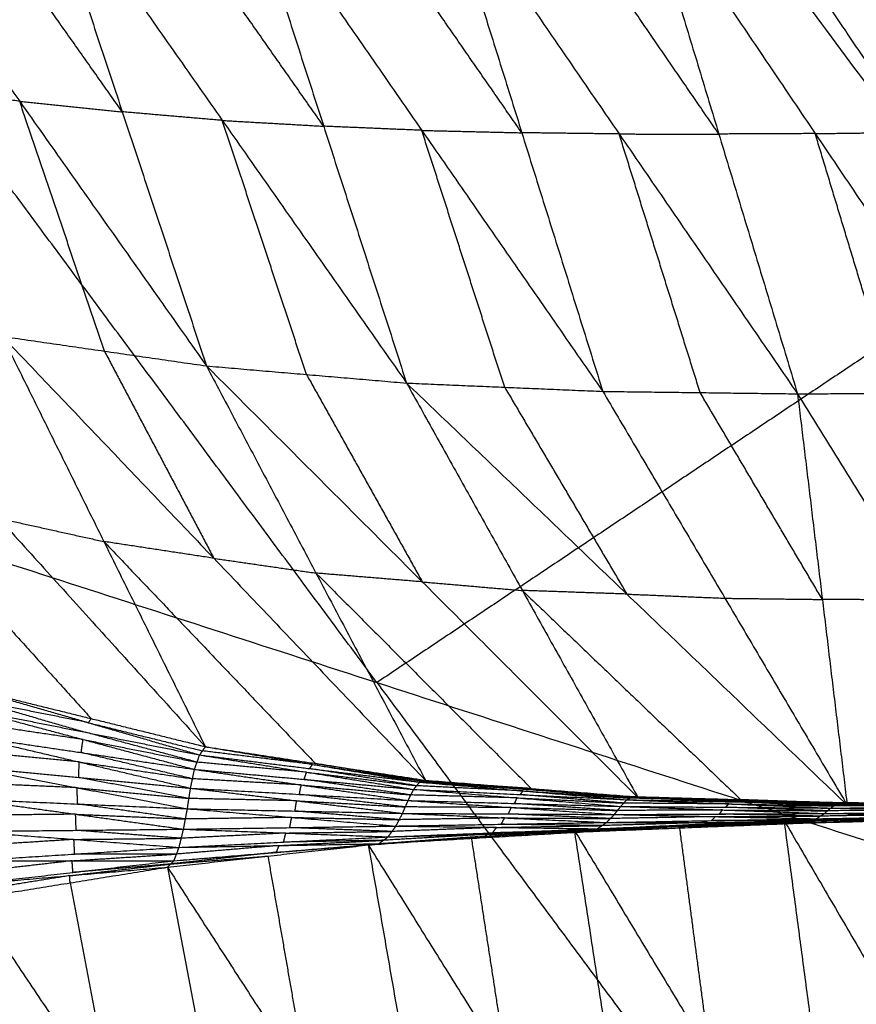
# Model space of a CAD drawing. Header units: millimetres. Extents: x -106 to 110, y -96 to 120.
# Tile 62 of 256: x -66.99 to -63.71, y -39.12 to -35.26. Entities that reach past the tile are written whole.
import ezdxf

# ---------------------------------------------------------------- set-up
doc = ezdxf.new("R2010")
doc.units = ezdxf.units.MM
doc.header["$MEASUREMENT"] = 0
doc.layers.add('Default', color=7, linetype='Continuous', true_color=0x000000)

msp = doc.modelspace()

# ---------------------------------------------------------------- linework, layer by layer
at = {"layer": 'Default'}
for points in [[(-70.4009, -36.3005, 6.9532), (-67.9536, -34.6653, 6.2709), (-65.5063, -33.0301, 5.5886)], [(-65.5063, -33.0301, 5.5886), (-63.1396, -36.2213, 5.5886), (-60.7728, -39.4125, 5.5886)], [(-67.721, -34.5396, 0.5674), (-66.9882, -35.5772, 1.0672), (-66.2554, -36.6148, 1.5669)], [(-66.5857, -35.6185, 0.9623), (-66.9521, -35.0997, 0.7124), (-67.3185, -34.5809, 0.4625)], [(-66.9161, -34.6222, 0.3576), (-66.5857, -35.6185, 0.9623), (-66.2554, -36.6148, 1.5669)], [(-66.9161, -34.6222, 0.3576), (-66.1933, -35.6521, 0.8735), (-65.4706, -36.6821, 1.3894)], [(-65.5868, -37.8565, 6.2709), (-66.7702, -36.2609, 6.2709), (-67.9536, -34.6653, 6.2709)], [(-65.7957, -35.6749, 0.778), (-66.157, -35.1599, 0.5201), (-66.5184, -34.6449, 0.2621)], [(-66.1208, -34.6676, 0.1666), (-65.7957, -35.6749, 0.778), (-65.4706, -36.6821, 1.3894)], [(-66.1208, -34.6676, 0.1666), (-65.4109, -35.6911, 0.6948), (-64.7009, -36.7147, 1.2231)], [(-65.0185, -35.7005, 0.6079), (-65.3735, -35.1888, 0.3438), (-65.7284, -34.677, 0.0796)], [(-65.3361, -34.6864, -0.0073), (-65.0185, -35.7005, 0.6079), (-64.7009, -36.7147, 1.2231)], [(-65.3361, -34.6864, -0.0073), (-64.6364, -35.7053, 0.5295), (-63.9368, -36.7242, 1.0664)], [(-64.2456, -35.7055, 0.4498), (-64.5955, -35.1961, 0.1814), (-64.9453, -34.6866, -0.0871)], [(-64.5545, -34.6869, -0.1668), (-64.2456, -35.7055, 0.4498), (-63.9368, -36.7242, 1.0664)], [(-64.5545, -34.6869, -0.1668), (-63.8675, -35.7038, 0.3766), (-63.1805, -36.7207, 0.9201)], [(-63.4795, -35.6986, 0.3039), (-63.823, -35.1901, 0.0321), (-64.1665, -34.6816, -0.2396)], [(-63.7786, -34.6764, -0.3123), (-63.4795, -35.6986, 0.3039), (-63.1805, -36.7207, 0.9201)], [(-63.7786, -34.6764, -0.3123), (-63.0989, -35.6944, 0.2347), (-62.4192, -36.7124, 0.7817)], [(-66.9882, -35.5772, 1.0672), (-67.1884, -35.5482, 1.1144), (-67.3887, -35.5192, 1.1615)], [(-66.6559, -36.5568, 1.6613), (-66.822, -36.067, 1.3642), (-66.9882, -35.5772, 1.0672)], [(-66.9882, -35.5772, 1.0672), (-66.787, -35.5979, 1.0147), (-66.5857, -35.6185, 0.9623)], [(-66.1933, -35.6521, 0.8735), (-66.3895, -35.6353, 0.9179), (-66.5857, -35.6185, 0.9623)], [(-65.863, -36.6485, 1.4782), (-66.0281, -36.1503, 1.1758), (-66.1933, -35.6521, 0.8735)], [(-66.1933, -35.6521, 0.8735), (-65.9945, -35.6635, 0.8258), (-65.7957, -35.6749, 0.778)], [(-65.4109, -35.6911, 0.6948), (-65.6033, -35.683, 0.7364), (-65.7957, -35.6749, 0.778)], [(-65.0857, -36.6984, 1.3062), (-65.2483, -36.1948, 1.0005), (-65.4109, -35.6911, 0.6948)], [(-65.4109, -35.6911, 0.6948), (-65.2147, -35.6958, 0.6514), (-65.0185, -35.7005, 0.6079)], [(-64.6364, -35.7053, 0.5295), (-64.8275, -35.7029, 0.5687), (-65.0185, -35.7005, 0.6079)], [(-64.3189, -36.7194, 1.1447), (-64.4777, -36.2124, 0.8371), (-64.6364, -35.7053, 0.5295)], [(-64.6364, -35.7053, 0.5295), (-64.441, -35.7054, 0.4897), (-64.2456, -35.7055, 0.4498)], [(-63.8675, -35.7038, 0.3766), (-64.0566, -35.7047, 0.4132), (-64.2456, -35.7055, 0.4498)], [(-63.8675, -35.7038, 0.3766), (-63.6735, -35.7012, 0.3402), (-63.4795, -35.6986, 0.3039)], [(-63.5586, -36.7225, 0.9932), (-63.7131, -36.2131, 0.6849), (-63.8675, -35.7038, 0.3766)], [(-63.1396, -36.2213, 5.5886), (-64.3632, -37.0389, 5.9297), (-65.5868, -37.8565, 6.2709)], [(-70.4009, -36.3005, 6.9532), (-67.862, -39.7238, 6.9532), (-65.3232, -43.147, 6.9532)], [(-70.4009, -36.3005, 6.9532), (-65.5868, -37.8565, 6.2709), (-60.7728, -39.4125, 5.5886)], [(-67.8811, -36.3161, 1.9565), (-67.0703, -37.2122, 2.6794), (-66.2596, -38.1082, 3.4023)], [(-67.0564, -36.4988, 1.7557), (-66.658, -37.3035, 2.579), (-66.2596, -38.1082, 3.4023)], [(-67.0564, -36.4988, 1.7557), (-66.6559, -36.5568, 1.6613), (-66.2554, -36.6148, 1.5669)], [(-67.0564, -36.4988, 1.7557), (-66.2264, -37.3693, 2.4948), (-65.3964, -38.2398, 3.234)], [(-66.6559, -36.5568, 1.6613), (-66.4411, -36.963, 2.0781), (-66.2264, -37.3693, 2.4948)], [(-66.2554, -36.6148, 1.5669), (-65.863, -36.6485, 1.4782), (-65.4706, -36.6821, 1.3894)], [(-66.2554, -36.6148, 1.5669), (-65.8259, -37.4273, 2.4005), (-65.3964, -38.2398, 3.234)], [(-66.2554, -36.6148, 1.5669), (-65.4087, -37.4618, 2.3176), (-64.562, -38.3089, 3.0682)], [(-65.863, -36.6485, 1.4782), (-65.6358, -37.0552, 1.8979), (-65.4087, -37.4618, 2.3176)], [(-65.4706, -36.6821, 1.3894), (-65.0857, -36.6984, 1.3062), (-64.7009, -36.7147, 1.2231)], [(-65.4706, -36.6821, 1.3894), (-65.0163, -37.4955, 2.2288), (-64.562, -38.3089, 3.0682)], [(-65.4706, -36.6821, 1.3894), (-64.6064, -37.5096, 2.1474), (-63.7422, -38.3371, 2.9054)], [(-65.0857, -36.6984, 1.3062), (-64.8461, -37.104, 1.7268), (-64.6064, -37.5096, 2.1474)], [(-64.7009, -36.7147, 1.2231), (-64.3189, -36.7194, 1.1447), (-63.9368, -36.7242, 1.0664)], [(-64.7009, -36.7147, 1.2231), (-64.2216, -37.5259, 2.0642), (-63.7422, -38.3371, 2.9054)], [(-63.8395, -37.5307, 1.9859), (-64.0792, -37.1251, 1.5653), (-64.3189, -36.7194, 1.1447)], [(-63.9368, -36.7242, 1.0664), (-63.5586, -36.7225, 0.9932), (-63.1805, -36.7207, 0.9201)], [(-63.9368, -36.7242, 1.0664), (-63.8395, -37.5307, 1.9859), (-63.7422, -38.3371, 2.9054)], [(-63.9368, -36.7242, 1.0664), (-63.4352, -37.5329, 1.9071), (-62.9337, -38.3417, 2.7477)], [(-67.5184, -37.1017, 2.7631), (-67.113, -37.5498, 3.1246), (-66.7077, -37.9978, 3.486)], [(-67.0703, -37.2122, 2.6794), (-66.8642, -37.2578, 2.6292), (-66.658, -37.3035, 2.579)], [(-66.658, -37.3035, 2.579), (-66.243, -37.7388, 2.9486), (-65.828, -38.174, 3.3181)], [(-66.2264, -37.3693, 2.4948), (-66.4422, -37.3364, 2.5369), (-66.658, -37.3035, 2.579)], [(-66.2264, -37.3693, 2.4948), (-66.0261, -37.3983, 2.4476), (-65.8259, -37.4273, 2.4005)], [(-65.8259, -37.4273, 2.4005), (-65.4026, -37.8508, 2.7758), (-64.9792, -38.2744, 3.1511)], [(-65.4087, -37.4618, 2.3176), (-65.6173, -37.4446, 2.359), (-65.8259, -37.4273, 2.4005)], [(-65.4087, -37.4618, 2.3176), (-65.2125, -37.4787, 2.2732), (-65.0163, -37.4955, 2.2288)], [(-65.0163, -37.4955, 2.2288), (-64.5842, -37.9092, 2.6078), (-64.1521, -38.323, 2.9868)], [(-64.6064, -37.5096, 2.1474), (-64.8113, -37.5025, 2.1881), (-65.0163, -37.4955, 2.2288)], [(-64.6064, -37.5096, 2.1474), (-64.414, -37.5178, 2.1058), (-64.2216, -37.5259, 2.0642)], [(-64.2216, -37.5259, 2.0642), (-64.0305, -37.5283, 2.0251), (-63.8395, -37.5307, 1.9859)], [(-63.4352, -37.5329, 1.9071), (-63.6374, -37.5318, 1.9465), (-63.8395, -37.5307, 1.9859)], [(-65.5868, -37.8565, 6.2709), (-64.3174, -39.5681, 6.2709), (-63.048, -41.2798, 6.2709)], [(-67.1557, -37.8874, 3.5697), (-66.719, -38.0139, 3.4553), (-66.2823, -38.1405, 3.3408)], [(-67.1557, -37.8874, 3.5697), (-66.7077, -37.9978, 3.486), (-66.2596, -38.1082, 3.4023)], [(-67.1664, -37.925, 3.5219), (-66.948, -37.9883, 3.4647), (-66.7297, -38.0516, 3.4075)], [(-66.719, -38.0139, 3.4553), (-66.9427, -37.9695, 3.4886), (-67.1664, -37.925, 3.5219)], [(-67.1771, -37.9627, 3.4741), (-66.7398, -38.0799, 3.3845), (-66.3026, -38.197, 3.2948)], [(-67.1771, -37.9627, 3.4741), (-66.7297, -38.0516, 3.4075), (-66.2823, -38.1405, 3.3408)], [(-66.7398, -38.0799, 3.3845), (-66.962, -38.0469, 3.4118), (-67.1841, -38.014, 3.4392)], [(-66.7077, -37.9978, 3.486), (-66.7133, -38.0059, 3.4706), (-66.719, -38.0139, 3.4553)], [(-66.719, -38.0139, 3.4553), (-66.495, -38.0692, 3.4134), (-66.271, -38.1244, 3.3716)], [(-67.1911, -38.0653, 3.4044), (-66.7546, -38.168, 3.3409), (-66.318, -38.2708, 3.2774)], [(-67.1911, -38.0653, 3.4044), (-66.7469, -38.1311, 3.3496), (-66.3026, -38.197, 3.2948)], [(-66.2924, -38.1688, 3.3178), (-66.5111, -38.1102, 3.3626), (-66.7297, -38.0516, 3.4075)], [(-73.0659, -38.0813, 7.9444), (-69.1946, -40.6141, 7.4488), (-65.3232, -43.147, 6.9532)], [(-66.7469, -38.1311, 3.3496), (-66.7433, -38.1055, 3.367), (-66.7398, -38.0799, 3.3845)], [(-66.7398, -38.0799, 3.3845), (-66.5161, -38.1243, 3.3511), (-66.2924, -38.1688, 3.3178)], [(-66.2823, -38.1405, 3.3408), (-66.271, -38.1244, 3.3716), (-66.2596, -38.1082, 3.4023)], [(-66.2596, -38.1082, 3.4023), (-65.8395, -38.1777, 3.2995), (-65.4193, -38.2471, 3.1967)], [(-66.2596, -38.1082, 3.4023), (-65.828, -38.174, 3.3181), (-65.3964, -38.2398, 3.234)], [(-66.7546, -38.168, 3.3409), (-66.9739, -38.1469, 3.3653), (-67.1933, -38.1258, 3.3897)], [(-66.3103, -38.2339, 3.2861), (-66.5286, -38.1825, 3.3179), (-66.7469, -38.1311, 3.3496)], [(-66.3026, -38.197, 3.2948), (-66.2924, -38.1688, 3.3178), (-66.2823, -38.1405, 3.3408)], [(-66.2823, -38.1405, 3.3408), (-65.8625, -38.208, 3.2542), (-65.4428, -38.2754, 3.1675)], [(-66.2823, -38.1405, 3.3408), (-65.8508, -38.1938, 3.2688), (-65.4193, -38.2471, 3.1967)], [(-65.8395, -38.1777, 3.2995), (-66.0552, -38.151, 3.3355), (-66.271, -38.1244, 3.3716)], [(-67.1955, -38.1864, 3.375), (-66.7629, -38.2689, 3.3323), (-66.3303, -38.3515, 3.2895)], [(-67.1955, -38.1864, 3.375), (-66.7567, -38.2286, 3.3262), (-66.318, -38.2708, 3.2774)], [(-66.7567, -38.2286, 3.3262), (-66.7557, -38.1983, 3.3336), (-66.7546, -38.168, 3.3409)], [(-66.7546, -38.168, 3.3409), (-66.5324, -38.2009, 3.3135), (-66.3103, -38.2339, 3.2861)], [(-65.8625, -38.208, 3.2542), (-66.0775, -38.1884, 3.286), (-66.2924, -38.1688, 3.3178)], [(-65.8508, -38.1938, 3.2688), (-65.8451, -38.1857, 3.2842), (-65.8395, -38.1777, 3.2995)], [(-65.8395, -38.1777, 3.2995), (-65.6236, -38.2106, 3.2574), (-65.4078, -38.2435, 3.2154)], [(-65.4078, -38.2435, 3.2154), (-65.6179, -38.2088, 3.2668), (-65.828, -38.174, 3.3181)], [(-66.318, -38.2708, 3.2774), (-66.3103, -38.2339, 3.2861), (-66.3026, -38.197, 3.2948)], [(-66.3026, -38.197, 3.2948), (-65.8836, -38.2581, 3.2266), (-65.4647, -38.3191, 3.1583)], [(-66.3026, -38.197, 3.2948), (-65.8727, -38.2362, 3.2312), (-65.4428, -38.2754, 3.1675)], [(-65.8727, -38.2362, 3.2312), (-65.8676, -38.2221, 3.2427), (-65.8625, -38.208, 3.2542)], [(-65.8625, -38.208, 3.2542), (-65.6468, -38.2346, 3.2181), (-65.431, -38.2612, 3.1821)], [(-65.431, -38.2612, 3.1821), (-65.6409, -38.2275, 3.2255), (-65.8508, -38.1938, 3.2688)], [(-66.7629, -38.2689, 3.3323), (-66.9783, -38.2596, 3.3565), (-67.1938, -38.2503, 3.3807)], [(-66.3242, -38.3111, 3.2835), (-66.5404, -38.2698, 3.3048), (-66.7567, -38.2286, 3.3262)], [(-65.8836, -38.2581, 3.2266), (-66.097, -38.246, 3.2563), (-66.3103, -38.2339, 3.2861)], [(-65.8913, -38.2949, 3.2179), (-65.8875, -38.2765, 3.2222), (-65.8836, -38.2581, 3.2266)], [(-65.8836, -38.2581, 3.2266), (-65.6687, -38.2777, 3.1947), (-65.4537, -38.2973, 3.1629)], [(-65.4537, -38.2973, 3.1629), (-65.6632, -38.2667, 3.197), (-65.8727, -38.2362, 3.2312)], [(-65.4428, -38.2754, 3.1675), (-65.431, -38.2612, 3.1821), (-65.4193, -38.2471, 3.1967)], [(-65.013, -38.2816, 3.1127), (-65.222, -38.2714, 3.1474), (-65.431, -38.2612, 3.1821)], [(-65.4193, -38.2471, 3.1967), (-65.4078, -38.2435, 3.2154), (-65.3964, -38.2398, 3.234)], [(-65.4193, -38.2471, 3.1967), (-65.013, -38.2816, 3.1127), (-64.6067, -38.3162, 3.0287)], [(-65.4193, -38.2471, 3.1967), (-65.0012, -38.2753, 3.1218), (-64.5832, -38.3036, 3.0469)], [(-65.4078, -38.2435, 3.2154), (-65.2045, -38.2594, 3.1686), (-65.0012, -38.2753, 3.1218)], [(-64.9898, -38.2717, 3.1404), (-65.1988, -38.2576, 3.1779), (-65.4078, -38.2435, 3.2154)], [(-65.3964, -38.2398, 3.234), (-64.9898, -38.2717, 3.1404), (-64.5832, -38.3036, 3.0469)], [(-65.3964, -38.2398, 3.234), (-64.9792, -38.2744, 3.1511), (-64.562, -38.3089, 3.0682)], [(-66.7612, -38.3328, 3.338), (-66.762, -38.3009, 3.3351), (-66.7629, -38.2689, 3.3323)], [(-66.7629, -38.2689, 3.3323), (-66.5435, -38.29, 3.3079), (-66.3242, -38.3111, 3.2835)], [(-66.3303, -38.3515, 3.2895), (-66.3242, -38.3111, 3.2835), (-66.318, -38.2708, 3.2774)], [(-66.318, -38.2708, 3.2774), (-65.9021, -38.3201, 3.2239), (-65.4861, -38.3695, 3.1704)], [(-66.318, -38.2708, 3.2774), (-65.8913, -38.2949, 3.2179), (-65.4647, -38.3191, 3.1583)], [(-65.4754, -38.3443, 3.1644), (-65.6834, -38.3196, 3.1911), (-65.8913, -38.2949, 3.2179)], [(-65.4647, -38.3191, 3.1583), (-65.4537, -38.2973, 3.1629), (-65.4428, -38.2754, 3.1675)], [(-65.0366, -38.3088, 3.096), (-65.2452, -38.3031, 3.1295), (-65.4537, -38.2973, 3.1629)], [(-65.4428, -38.2754, 3.1675), (-65.0366, -38.3088, 3.096), (-64.6304, -38.3423, 3.0246)], [(-65.4428, -38.2754, 3.1675), (-65.0247, -38.2958, 3.0981), (-64.6067, -38.3162, 3.0287)], [(-65.0247, -38.2958, 3.0981), (-65.0188, -38.2887, 3.1054), (-65.013, -38.2816, 3.1127)], [(-64.6185, -38.3293, 3.0267), (-64.8216, -38.3125, 3.0624), (-65.0247, -38.2958, 3.0981)], [(-65.013, -38.2816, 3.1127), (-64.8039, -38.2958, 3.0753), (-64.5949, -38.3099, 3.0378)], [(-64.5949, -38.3099, 3.0378), (-64.7981, -38.2926, 3.0798), (-65.0012, -38.2753, 3.1218)], [(-64.9898, -38.2717, 3.1404), (-64.7812, -38.289, 3.099), (-64.5726, -38.3062, 3.0575)], [(-64.9792, -38.2744, 3.1511), (-64.9845, -38.273, 3.1458), (-64.9898, -38.2717, 3.1404)], [(-64.6067, -38.3162, 3.0287), (-64.5949, -38.3099, 3.0378), (-64.5832, -38.3036, 3.0469)], [(-64.5832, -38.3036, 3.0469), (-64.5726, -38.3062, 3.0575), (-64.562, -38.3089, 3.0682)], [(-64.5832, -38.3036, 3.0469), (-64.1833, -38.3179, 2.9649), (-63.7834, -38.3322, 2.8829)], [(-64.5832, -38.3036, 3.0469), (-64.1722, -38.3154, 2.9705), (-63.7613, -38.3272, 2.8941)], [(-67.1921, -38.3142, 3.3865), (-66.7688, -38.3729, 3.3513), (-66.3454, -38.4316, 3.3162)], [(-67.1921, -38.3142, 3.3865), (-66.7612, -38.3328, 3.338), (-66.3303, -38.3515, 3.2895)], [(-66.3378, -38.3916, 3.3028), (-66.5495, -38.3622, 3.3204), (-66.7612, -38.3328, 3.338)], [(-65.9021, -38.3201, 3.2239), (-66.1131, -38.3156, 3.2537), (-66.3242, -38.3111, 3.2835)], [(-65.9082, -38.3605, 3.23), (-65.9051, -38.3403, 3.2269), (-65.9021, -38.3201, 3.2239)], [(-65.9021, -38.3201, 3.2239), (-65.6887, -38.3322, 3.1941), (-65.4754, -38.3443, 3.1644)], [(-65.4861, -38.3695, 3.1704), (-65.4754, -38.3443, 3.1644), (-65.4647, -38.3191, 3.1583)], [(-65.4647, -38.3191, 3.1583), (-65.0601, -38.3466, 3.0972), (-64.6555, -38.3741, 3.036)], [(-65.4647, -38.3191, 3.1583), (-65.0475, -38.3307, 3.0915), (-64.6304, -38.3423, 3.0246)], [(-65.0475, -38.3307, 3.0915), (-65.0421, -38.3198, 3.0937), (-65.0366, -38.3088, 3.096)], [(-64.643, -38.3582, 3.0303), (-64.8452, -38.3445, 3.0609), (-65.0475, -38.3307, 3.0915)], [(-65.0366, -38.3088, 3.096), (-64.8276, -38.319, 3.0614), (-64.6185, -38.3293, 3.0267)], [(-64.6555, -38.3741, 3.036), (-64.643, -38.3582, 3.0303), (-64.6304, -38.3423, 3.0246)], [(-64.6304, -38.3423, 3.0246), (-64.6185, -38.3293, 3.0267), (-64.6067, -38.3162, 3.0287)], [(-64.6304, -38.3423, 3.0246), (-64.2313, -38.3563, 2.9582), (-63.8321, -38.3702, 2.8919)], [(-64.6304, -38.3423, 3.0246), (-64.2186, -38.3456, 2.9531), (-63.8068, -38.3488, 2.8816)], [(-64.2067, -38.3325, 2.9552), (-64.4126, -38.3309, 2.9909), (-64.6185, -38.3293, 3.0267)], [(-64.6067, -38.3162, 3.0287), (-64.2067, -38.3325, 2.9552), (-63.8068, -38.3488, 2.8816)], [(-64.6067, -38.3162, 3.0287), (-64.195, -38.3242, 2.9558), (-63.7834, -38.3322, 2.8829)], [(-64.1833, -38.3179, 2.9649), (-64.3891, -38.3139, 3.0014), (-64.5949, -38.3099, 3.0378)], [(-64.5726, -38.3062, 3.0575), (-64.3724, -38.3108, 3.014), (-64.1722, -38.3154, 2.9705)], [(-64.1617, -38.318, 2.9811), (-64.3671, -38.3121, 3.0193), (-64.5726, -38.3062, 3.0575)], [(-64.562, -38.3089, 3.0682), (-64.1617, -38.318, 2.9811), (-63.7613, -38.3272, 2.8941)], [(-64.562, -38.3089, 3.0682), (-64.1521, -38.323, 2.9868), (-63.7422, -38.3371, 2.9054)], [(-64.2186, -38.3456, 2.9531), (-64.2127, -38.339, 2.9541), (-64.2067, -38.3325, 2.9552)], [(-64.2067, -38.3325, 2.9552), (-64.0009, -38.3365, 2.9187), (-63.7951, -38.3405, 2.8822)], [(-64.195, -38.3242, 2.9558), (-64.1892, -38.3211, 2.9603), (-64.1833, -38.3179, 2.9649)], [(-63.7951, -38.3405, 2.8822), (-63.9951, -38.3324, 2.919), (-64.195, -38.3242, 2.9558)], [(-64.1833, -38.3179, 2.9649), (-63.9778, -38.3238, 2.9267), (-63.7723, -38.3297, 2.8885)], [(-63.7723, -38.3297, 2.8885), (-63.9723, -38.3225, 2.9295), (-64.1722, -38.3154, 2.9705)], [(-64.1617, -38.318, 2.9811), (-63.9567, -38.3251, 2.9404), (-63.7517, -38.3322, 2.8997)], [(-64.1521, -38.323, 2.9868), (-64.1569, -38.3205, 2.984), (-64.1617, -38.318, 2.9811)], [(-63.8068, -38.3488, 2.8816), (-63.7951, -38.3405, 2.8822), (-63.7834, -38.3322, 2.8829)], [(-63.386, -38.3387, 2.8079), (-63.5905, -38.3396, 2.8451), (-63.7951, -38.3405, 2.8822)], [(-63.7834, -38.3322, 2.8829), (-63.7723, -38.3297, 2.8885), (-63.7613, -38.3272, 2.8941)], [(-63.7834, -38.3322, 2.8829), (-63.386, -38.3387, 2.8079), (-62.9885, -38.3451, 2.733)], [(-63.7834, -38.3322, 2.8829), (-63.3757, -38.3328, 2.8081), (-62.968, -38.3334, 2.7334)], [(-63.3646, -38.3303, 2.8138), (-63.5685, -38.33, 2.8511), (-63.7723, -38.3297, 2.8885)], [(-63.7613, -38.3272, 2.8941), (-63.7517, -38.3322, 2.8997), (-63.7422, -38.3371, 2.9054)], [(-63.7613, -38.3272, 2.8941), (-63.3646, -38.3303, 2.8138), (-62.968, -38.3334, 2.7334)], [(-63.7613, -38.3272, 2.8941), (-63.3552, -38.3293, 2.8177), (-62.9492, -38.3313, 2.7412)], [(-63.7517, -38.3322, 2.8997), (-63.5535, -38.3307, 2.8587), (-63.3552, -38.3293, 2.8177)], [(-63.3457, -38.3342, 2.8233), (-63.5487, -38.3332, 2.8615), (-63.7517, -38.3322, 2.8997)], [(-63.7422, -38.3371, 2.9054), (-63.3457, -38.3342, 2.8233), (-62.9492, -38.3313, 2.7412)], [(-63.7422, -38.3371, 2.9054), (-63.3379, -38.3394, 2.8266), (-62.9337, -38.3417, 2.7477)], [(-66.7688, -38.3729, 3.3513), (-66.9794, -38.3751, 3.3778), (-67.1901, -38.3773, 3.4042)], [(-66.7667, -38.436, 3.369), (-66.7677, -38.4045, 3.3602), (-66.7688, -38.3729, 3.3513)], [(-66.7688, -38.3729, 3.3513), (-66.5533, -38.3822, 3.3271), (-66.3378, -38.3916, 3.3028)], [(-66.3454, -38.4316, 3.3162), (-66.3378, -38.3916, 3.3028), (-66.3303, -38.3515, 3.2895)], [(-66.3303, -38.3515, 3.2895), (-65.9213, -38.3854, 3.2401), (-65.5124, -38.4193, 3.1908)], [(-66.3303, -38.3515, 3.2895), (-65.9082, -38.3605, 3.23), (-65.4861, -38.3695, 3.1704)], [(-65.4993, -38.3944, 3.1806), (-65.7037, -38.3775, 3.2053), (-65.9082, -38.3605, 3.23)], [(-65.5124, -38.4193, 3.1908), (-65.4993, -38.3944, 3.1806), (-65.4861, -38.3695, 3.1704)], [(-65.4861, -38.3695, 3.1704), (-65.0861, -38.3874, 3.1111), (-64.6862, -38.4053, 3.0517)], [(-65.4861, -38.3695, 3.1704), (-65.0708, -38.3718, 3.1032), (-64.6555, -38.3741, 3.036)], [(-65.0601, -38.3466, 3.0972), (-65.2677, -38.3455, 3.1308), (-65.4754, -38.3443, 3.1644)], [(-65.0708, -38.3718, 3.1032), (-65.0654, -38.3592, 3.1002), (-65.0601, -38.3466, 3.0972)], [(-64.6708, -38.3897, 3.0438), (-64.8708, -38.3808, 3.0735), (-65.0708, -38.3718, 3.1032)], [(-65.0601, -38.3466, 3.0972), (-64.8515, -38.3524, 3.0637), (-64.643, -38.3582, 3.0303)], [(-64.6862, -38.4053, 3.0517), (-64.6708, -38.3897, 3.0438), (-64.6555, -38.3741, 3.036)], [(-64.6555, -38.3741, 3.036), (-64.2438, -38.3722, 2.9639), (-63.8321, -38.3702, 2.8919)], [(-64.6555, -38.3741, 3.036), (-64.2592, -38.3824, 2.9701), (-63.863, -38.3907, 2.9042)], [(-64.2313, -38.3563, 2.9582), (-64.4371, -38.3572, 2.9943), (-64.643, -38.3582, 3.0303)], [(-64.2592, -38.3824, 2.9701), (-64.0534, -38.3814, 2.9341), (-63.8475, -38.3805, 2.8981)], [(-64.2438, -38.3722, 2.9639), (-64.2375, -38.3642, 2.9611), (-64.2313, -38.3563, 2.9582)], [(-63.8475, -38.3805, 2.8981), (-64.0456, -38.3763, 2.931), (-64.2438, -38.3722, 2.9639)], [(-64.2313, -38.3563, 2.9582), (-64.0253, -38.3579, 2.9225), (-63.8194, -38.3595, 2.8867)], [(-63.8194, -38.3595, 2.8867), (-64.019, -38.3525, 2.9199), (-64.2186, -38.3456, 2.9531)], [(-63.9902, -38.3965, 2.9644), (-63.5733, -38.3845, 2.8799), (-63.1563, -38.3725, 2.7953)], [(-63.9414, -38.4083, 2.9452), (-63.5489, -38.3904, 2.8703), (-63.1563, -38.3725, 2.7953)], [(-63.863, -38.3907, 2.9042), (-63.8475, -38.3805, 2.8981), (-63.8321, -38.3702, 2.8919)], [(-63.863, -38.3907, 2.9042), (-63.4512, -38.3832, 2.8279), (-63.0394, -38.3757, 2.7516)], [(-63.4358, -38.3729, 2.8217), (-63.6416, -38.3767, 2.8599), (-63.8475, -38.3805, 2.8981)], [(-63.8321, -38.3702, 2.8919), (-63.8194, -38.3595, 2.8867), (-63.8068, -38.3488, 2.8816)], [(-63.8321, -38.3702, 2.8919), (-63.4217, -38.3655, 2.8168), (-63.0113, -38.3609, 2.7417)], [(-63.8321, -38.3702, 2.8919), (-63.4358, -38.3729, 2.8217), (-63.0394, -38.3757, 2.7516)], [(-63.4091, -38.3548, 2.8116), (-63.6142, -38.3572, 2.8492), (-63.8194, -38.3595, 2.8867)], [(-63.8068, -38.3488, 2.8816), (-63.3977, -38.347, 2.8073), (-62.9885, -38.3451, 2.733)], [(-63.8068, -38.3488, 2.8816), (-63.4091, -38.3548, 2.8116), (-63.0113, -38.3609, 2.7417)], [(-66.3454, -38.4316, 3.3162), (-65.9289, -38.4255, 3.2535), (-65.5124, -38.4193, 3.1908)], [(-65.9213, -38.3854, 3.2401), (-66.1296, -38.3885, 3.2715), (-66.3378, -38.3916, 3.3028)], [(-65.9289, -38.4255, 3.2535), (-65.9251, -38.4055, 3.2468), (-65.9213, -38.3854, 3.2401)], [(-65.9213, -38.3854, 3.2401), (-65.7103, -38.3899, 3.2104), (-65.4993, -38.3944, 3.1806)], [(-65.5431, -38.4618, 3.2248), (-65.5277, -38.4405, 3.2078), (-65.5124, -38.4193, 3.1908)], [(-65.5124, -38.4193, 3.1908), (-65.0993, -38.4123, 3.1212), (-64.6862, -38.4053, 3.0517)], [(-65.5124, -38.4193, 3.1908), (-65.1173, -38.4246, 3.1334), (-64.7223, -38.4299, 3.076)], [(-65.0861, -38.3874, 3.1111), (-65.2927, -38.3909, 3.1458), (-65.4993, -38.3944, 3.1806)], [(-65.1173, -38.4246, 3.1334), (-64.9108, -38.4211, 3.0986), (-64.7042, -38.4176, 3.0639)], [(-65.0993, -38.4123, 3.1212), (-65.0927, -38.3999, 3.1161), (-65.0861, -38.3874, 3.1111)], [(-64.7042, -38.4176, 3.0639), (-64.9017, -38.415, 3.0925), (-65.0993, -38.4123, 3.1212)], [(-65.0861, -38.3874, 3.1111), (-64.8785, -38.3886, 3.0775), (-64.6708, -38.3897, 3.0438)], [(-64.813, -38.4344, 3.1406), (-64.4016, -38.4155, 3.0525), (-63.9902, -38.3965, 2.9644)], [(-64.7885, -38.4378, 3.1249), (-64.5951, -38.4266, 3.0887), (-64.4016, -38.4155, 3.0525)], [(-64.3771, -38.4188, 3.0368), (-64.5828, -38.4283, 3.0808), (-64.7885, -38.4378, 3.1249)], [(-64.7641, -38.4412, 3.1091), (-64.3771, -38.4188, 3.0368), (-63.9902, -38.3965, 2.9644)], [(-64.7641, -38.4412, 3.1091), (-64.3528, -38.4247, 3.0272), (-63.9414, -38.4083, 2.9452)], [(-64.3319, -38.4191, 3.0106), (-64.5375, -38.4273, 3.0516), (-64.7432, -38.4355, 3.0926)], [(-64.7223, -38.4299, 3.076), (-64.7042, -38.4176, 3.0639), (-64.6862, -38.4053, 3.0517)], [(-64.7223, -38.4299, 3.076), (-64.3108, -38.4176, 2.9991), (-63.8993, -38.4053, 2.9221)], [(-64.7223, -38.4299, 3.076), (-64.3319, -38.4191, 3.0106), (-63.9414, -38.4083, 2.9452)], [(-64.2928, -38.4053, 2.9869), (-64.4985, -38.4115, 3.0254), (-64.7042, -38.4176, 3.0639)], [(-64.6862, -38.4053, 3.0517), (-64.2746, -38.398, 2.978), (-63.863, -38.3907, 2.9042)], [(-64.6862, -38.4053, 3.0517), (-64.2928, -38.4053, 2.9869), (-63.8993, -38.4053, 2.9221)], [(-64.2592, -38.3824, 2.9701), (-64.465, -38.3861, 3.007), (-64.6708, -38.3897, 3.0438)], [(-64.4016, -38.4155, 3.0525), (-64.3419, -38.8647, 2.7436), (-64.2821, -39.314, 2.4346)], [(-64.3771, -38.4188, 3.0368), (-64.1715, -38.4106, 2.9958), (-63.9658, -38.4024, 2.9548)], [(-64.3528, -38.4247, 3.0272), (-64.365, -38.4218, 3.032), (-64.3771, -38.4188, 3.0368)], [(-64.3528, -38.4247, 3.0272), (-64.3423, -38.4219, 3.0189), (-64.3319, -38.4191, 3.0106)], [(-64.3319, -38.4191, 3.0106), (-64.1261, -38.413, 2.9722), (-63.9204, -38.4068, 2.9337)], [(-64.3108, -38.4176, 2.9991), (-64.3018, -38.4115, 2.993), (-64.2928, -38.4053, 2.9869)], [(-63.9204, -38.4068, 2.9337), (-64.1156, -38.4122, 2.9664), (-64.3108, -38.4176, 2.9991)], [(-64.2928, -38.4053, 2.9869), (-64.087, -38.4017, 2.95), (-63.8812, -38.398, 2.9132)], [(-64.2746, -38.398, 2.978), (-64.2669, -38.3902, 2.974), (-64.2592, -38.3824, 2.9701)], [(-63.8812, -38.398, 2.9132), (-64.0779, -38.398, 2.9456), (-64.2746, -38.398, 2.978)], [(-63.9902, -38.3965, 2.9644), (-63.9658, -38.4024, 2.9548), (-63.9414, -38.4083, 2.9452)], [(-63.9902, -38.3965, 2.9644), (-63.8707, -39.295, 2.3465), (-63.7512, -40.1935, 1.7286)], [(-63.9902, -38.3965, 2.9644), (-63.4731, -39.2805, 2.2606), (-62.9559, -40.1645, 1.5568)], [(-63.9658, -38.4024, 2.9548), (-63.7696, -38.3935, 2.9174), (-63.5733, -38.3845, 2.8799)], [(-63.5489, -38.3904, 2.8703), (-63.7574, -38.3964, 2.9126), (-63.9658, -38.4024, 2.9548)], [(-63.9414, -38.4083, 2.9452), (-63.5265, -38.3967, 2.864), (-63.1115, -38.3851, 2.7827)], [(-63.9414, -38.4083, 2.9452), (-63.9204, -38.4068, 2.9337), (-63.8993, -38.4053, 2.9221)], [(-63.5054, -38.3952, 2.8524), (-63.7129, -38.401, 2.893), (-63.9204, -38.4068, 2.9337)], [(-63.8993, -38.4053, 2.9221), (-63.5054, -38.3952, 2.8524), (-63.1115, -38.3851, 2.7827)], [(-63.8993, -38.4053, 2.9221), (-63.486, -38.3953, 2.8438), (-63.0727, -38.3853, 2.7654)], [(-63.8993, -38.4053, 2.9221), (-63.8812, -38.398, 2.9132), (-63.863, -38.3907, 2.9042)], [(-63.4679, -38.388, 2.8348), (-63.6745, -38.393, 2.874), (-63.8812, -38.398, 2.9132)], [(-63.863, -38.3907, 2.9042), (-63.4679, -38.388, 2.8348), (-63.0727, -38.3853, 2.7654)], [(-67.188, -38.4404, 3.4219), (-66.7667, -38.436, 3.369), (-66.3454, -38.4316, 3.3162)], [(-67.188, -38.4404, 3.4219), (-66.7754, -38.4717, 3.393), (-66.3628, -38.5029, 3.3641)], [(-66.3541, -38.4673, 3.3401), (-66.5604, -38.4517, 3.3546), (-66.7667, -38.436, 3.369)], [(-66.3628, -38.5029, 3.3641), (-66.3541, -38.4673, 3.3401), (-66.3454, -38.4316, 3.3162)], [(-65.9442, -38.4467, 3.2705), (-66.1492, -38.457, 3.3053), (-66.3541, -38.4673, 3.3401)], [(-66.3454, -38.4316, 3.3162), (-65.9442, -38.4467, 3.2705), (-65.5431, -38.4618, 3.2248)], [(-65.9529, -38.4823, 3.2944), (-65.9486, -38.4645, 3.2824), (-65.9442, -38.4467, 3.2705)], [(-65.9442, -38.4467, 3.2705), (-65.736, -38.4436, 3.2391), (-65.5277, -38.4405, 3.2078)], [(-65.5277, -38.4405, 3.2078), (-65.7283, -38.433, 3.2306), (-65.9289, -38.4255, 3.2535)], [(-65.6207, -38.4934, 3.324), (-65.2169, -38.4639, 3.2323), (-64.813, -38.4344, 3.1406)], [(-65.5785, -38.4885, 3.273), (-65.1957, -38.4615, 3.2068), (-64.813, -38.4344, 3.1406)], [(-65.5785, -38.4885, 3.273), (-65.1713, -38.4648, 3.1911), (-64.7641, -38.4412, 3.1091)], [(-65.1536, -38.4515, 3.1669), (-65.3572, -38.4633, 3.2079), (-65.5608, -38.4751, 3.2489)], [(-65.5431, -38.4618, 3.2248), (-65.1327, -38.4459, 3.1504), (-64.7223, -38.4299, 3.076)], [(-65.5431, -38.4618, 3.2248), (-65.1536, -38.4515, 3.1669), (-64.7641, -38.4412, 3.1091)], [(-65.1173, -38.4246, 3.1334), (-65.3225, -38.4326, 3.1706), (-65.5277, -38.4405, 3.2078)], [(-65.1957, -38.4615, 3.2068), (-64.9921, -38.4496, 3.1658), (-64.7885, -38.4378, 3.1249)], [(-65.1713, -38.4648, 3.1911), (-65.1624, -38.4581, 3.179), (-65.1536, -38.4515, 3.1669)], [(-65.1536, -38.4515, 3.1669), (-64.9484, -38.4435, 3.1298), (-64.7432, -38.4355, 3.0926)], [(-65.1327, -38.4459, 3.1504), (-65.125, -38.4352, 3.1419), (-65.1173, -38.4246, 3.1334)], [(-64.7432, -38.4355, 3.0926), (-64.9379, -38.4407, 3.1215), (-65.1327, -38.4459, 3.1504)], [(-64.813, -38.4344, 3.1406), (-64.7885, -38.4378, 3.1249), (-64.7641, -38.4412, 3.1091)], [(-64.813, -38.4344, 3.1406), (-64.6742, -39.3322, 2.5252), (-64.5354, -40.23, 1.9099)], [(-64.813, -38.4344, 3.1406), (-64.2821, -39.314, 2.4346), (-63.7512, -40.1935, 1.7286)], [(-64.7641, -38.4412, 3.1091), (-64.7432, -38.4355, 3.0926), (-64.7223, -38.4299, 3.076)], [(-66.7754, -38.4717, 3.393), (-66.9803, -38.4848, 3.4243), (-67.1852, -38.4979, 3.4556)], [(-66.7754, -38.4717, 3.393), (-66.5647, -38.4695, 3.3666), (-66.3541, -38.4673, 3.3401)], [(-66.7725, -38.5291, 3.4267), (-66.774, -38.5004, 3.4098), (-66.7754, -38.4717, 3.393)], [(-66.4086, -38.5806, 3.5145), (-66.0147, -38.537, 3.4192), (-65.6207, -38.4934, 3.324)], [(-66.3828, -38.5554, 3.4345), (-65.9807, -38.5219, 3.3538), (-65.5785, -38.4885, 3.273)], [(-66.3828, -38.5554, 3.4345), (-66.0018, -38.5244, 3.3793), (-65.6207, -38.4934, 3.324)], [(-65.9706, -38.4957, 3.3185), (-66.1717, -38.5124, 3.3589), (-66.3728, -38.5292, 3.3993)], [(-66.3628, -38.5029, 3.3641), (-65.9529, -38.4823, 3.2944), (-65.5431, -38.4618, 3.2248)], [(-66.3628, -38.5029, 3.3641), (-65.9706, -38.4957, 3.3185), (-65.5785, -38.4885, 3.273)], [(-66.0018, -38.5244, 3.3793), (-65.8007, -38.5076, 3.3389), (-65.5996, -38.4909, 3.2985)], [(-65.9807, -38.5219, 3.3538), (-65.9756, -38.5088, 3.3362), (-65.9706, -38.4957, 3.3185)], [(-65.9706, -38.4957, 3.3185), (-65.7657, -38.4854, 3.2837), (-65.5608, -38.4751, 3.2489)], [(-65.5608, -38.4751, 3.2489), (-65.7569, -38.4787, 3.2717), (-65.9529, -38.4823, 3.2944)], [(-65.6207, -38.4934, 3.324), (-65.5996, -38.4909, 3.2985), (-65.5785, -38.4885, 3.273)], [(-65.6207, -38.4934, 3.324), (-65.4651, -39.3858, 2.7133), (-65.3095, -40.2783, 2.1026)], [(-65.6207, -38.4934, 3.324), (-65.0781, -39.3617, 2.6169), (-64.5354, -40.23, 1.9099)], [(-65.1957, -38.4615, 3.2068), (-65.3977, -38.4762, 3.2527), (-65.5996, -38.4909, 3.2985)], [(-65.5996, -38.4909, 3.2985), (-65.4082, -38.4774, 3.2654), (-65.2169, -38.4639, 3.2323)], [(-65.5785, -38.4885, 3.273), (-65.5608, -38.4751, 3.2489), (-65.5431, -38.4618, 3.2248)], [(-65.2169, -38.4639, 3.2323), (-65.1475, -38.9128, 2.9246), (-65.0781, -39.3617, 2.6169)], [(-65.1713, -38.4648, 3.1911), (-65.1835, -38.4631, 3.1989), (-65.1957, -38.4615, 3.2068)], [(-67.1823, -38.5554, 3.4894), (-66.7725, -38.5291, 3.4267), (-66.3628, -38.5029, 3.3641)], [(-66.7826, -38.5554, 3.4619), (-66.5777, -38.5423, 3.4306), (-66.3728, -38.5292, 3.3993)], [(-66.3728, -38.5292, 3.3993), (-66.5727, -38.5291, 3.413), (-66.7725, -38.5291, 3.4267)], [(-66.0018, -38.5244, 3.3793), (-66.1987, -38.5462, 3.4269), (-66.3957, -38.568, 3.4745)], [(-66.3828, -38.5554, 3.4345), (-66.3728, -38.5292, 3.3993), (-66.3628, -38.5029, 3.3641)], [(-65.9807, -38.5219, 3.3538), (-65.9912, -38.5232, 3.3665), (-66.0018, -38.5244, 3.3793)], [(-67.1823, -38.5554, 3.4894), (-66.7826, -38.5554, 3.4619), (-66.3828, -38.5554, 3.4345)], [(-66.7826, -38.5554, 3.4619), (-66.9807, -38.5782, 3.5011), (-67.1789, -38.6011, 3.5402)], [(-67.1756, -38.6468, 3.5911), (-66.7792, -38.6011, 3.5128), (-66.3828, -38.5554, 3.4345)], [(-66.7921, -38.6137, 3.5528), (-66.5939, -38.5908, 3.5137), (-66.3957, -38.568, 3.4745)], [(-66.7792, -38.6011, 3.5128), (-66.7809, -38.5782, 3.4874), (-66.7826, -38.5554, 3.4619)], [(-66.3957, -38.568, 3.4745), (-66.5875, -38.5845, 3.4937), (-66.7792, -38.6011, 3.5128)], [(-66.4086, -38.5806, 3.5145), (-66.3957, -38.568, 3.4745), (-66.3828, -38.5554, 3.4345)], [(-66.3957, -38.568, 3.4745), (-66.2052, -38.5525, 3.4469), (-66.0147, -38.537, 3.4192)], [(-66.0147, -38.537, 3.4192), (-65.9369, -38.9832, 3.1139), (-65.8591, -39.4294, 2.8086)], [(-67.1756, -38.6468, 3.5911), (-66.7921, -38.6137, 3.5528), (-66.4086, -38.5806, 3.5145)], [(-67.1724, -38.7035, 3.7124), (-66.7905, -38.642, 3.6135), (-66.4086, -38.5806, 3.5145)], [(-66.4086, -38.5806, 3.5145), (-66.2404, -39.4618, 2.9115), (-66.0722, -40.343, 2.3084)], [(-66.4086, -38.5806, 3.5145), (-65.8591, -39.4294, 2.8086), (-65.3095, -40.2783, 2.1026)], [(-66.7921, -38.6137, 3.5528), (-66.983, -38.6444, 3.6023), (-67.174, -38.6752, 3.6518)], [(-66.7905, -38.642, 3.6135), (-66.7913, -38.6279, 3.5832), (-66.7921, -38.6137, 3.5528)], [(-66.7905, -38.642, 3.6135), (-66.7064, -39.0826, 3.3119), (-66.6223, -39.5232, 3.0104)], [(-67.1724, -38.7035, 3.7124), (-66.9931, -39.5655, 3.1198), (-66.8138, -40.4276, 2.5272)], [(-67.1724, -38.7035, 3.7124), (-66.6223, -39.5232, 3.0104), (-66.0722, -40.343, 2.3084)], [(-67.9091, -38.8654, 3.9174), (-67.3614, -39.6465, 3.2223), (-66.8138, -40.4276, 2.5272)]]:
    msp.add_open_spline(points, degree=2, dxfattribs=at)

doc.saveas('drawing.dxf')
